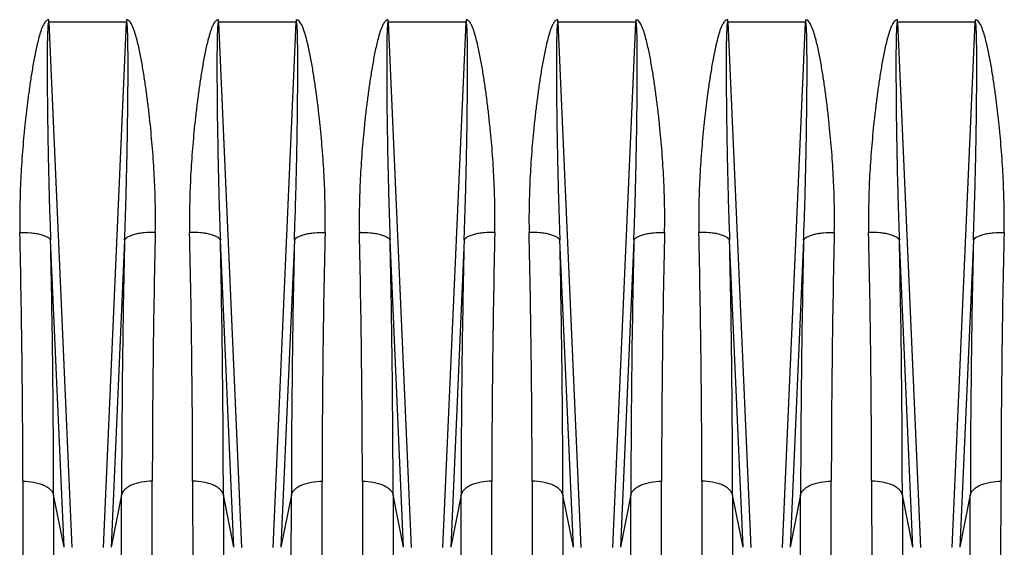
# Model space of a CAD drawing. Extents: x -1509 to 1181, y 8 to 1681.
# Tile 26 of 74: x -640 to -513, y 805 to 874. Entities that reach past the tile are written whole.
import ezdxf

# ---------------------------------------------------------------- set-up
doc = ezdxf.new("R2010")
doc.units = 0
doc.header["$LTSCALE"] = 65.395
doc.layers.get('0').update_dxf_attribs({"linetype": 'CONTINUOUS'})

msp = doc.modelspace()

# ---------------------------------------------------------------- linework, layer by layer
at = {"color": 2, "linetype": 'CONTINUOUS'}
for p, q in [((-636.61, 873.53), (-636.61, 873.83)), ((-626.53, 873.53), (-636.61, 873.53)), ((-626.53, 873.83), (-626.53, 873.53)), ((-614.61, 873.53), (-614.61, 873.83)), ((-604.53, 873.53), (-614.61, 873.53)), ((-604.53, 873.83), (-604.53, 873.53)), ((-592.61, 873.53), (-592.61, 873.83)), ((-582.53, 873.53), (-592.61, 873.53)), ((-582.53, 873.83), (-582.53, 873.53)), ((-570.61, 873.53), (-570.61, 873.83)), ((-560.53, 873.53), (-570.61, 873.53)), ((-560.53, 873.83), (-560.53, 873.53)), ((-548.61, 873.53), (-548.61, 873.83)), ((-538.53, 873.53), (-548.61, 873.53)), ((-538.53, 873.83), (-538.53, 873.53)), ((-526.61, 873.53), (-526.61, 873.83)), ((-516.53, 873.53), (-526.61, 873.53)), ((-516.53, 873.83), (-516.53, 873.53)), ((-639.96, 814.03), (-639.91, 737.13)), ((-623.23, 737.13), (-623.19, 814.03)), ((-617.96, 814.03), (-617.91, 737.13)), ((-601.23, 737.13), (-601.19, 814.03)), ((-595.96, 814.03), (-595.91, 737.13)), ((-579.23, 737.13), (-579.19, 814.03)), ((-573.96, 814.03), (-573.91, 737.13)), ((-557.23, 737.13), (-557.19, 814.03)), ((-551.96, 814.03), (-551.91, 737.13)), ((-535.23, 737.13), (-535.19, 814.03)), ((-529.96, 814.03), (-529.91, 737.13)), ((-513.23, 737.13), (-513.19, 814.03))]:
    msp.add_line(p, q, dxfattribs=at)
at = {"color": 9, "linetype": 'CONTINUOUS'}
for p, q in [((-636.61, 873.53), (-633.63, 805.44)), ((-629.52, 805.44), (-626.53, 873.53)), ((-614.61, 873.53), (-611.63, 805.44)), ((-607.52, 805.44), (-604.53, 873.53)), ((-592.61, 873.53), (-589.63, 805.44)), ((-585.52, 805.44), (-582.53, 873.53)), ((-570.61, 873.53), (-567.63, 805.44)), ((-563.52, 805.44), (-560.53, 873.53)), ((-548.61, 873.53), (-545.63, 805.44)), ((-541.52, 805.44), (-538.53, 873.53)), ((-526.61, 873.53), (-523.63, 805.44)), ((-519.52, 805.44), (-516.53, 873.53)), ((-634.62, 805.46), (-636.37, 845.24)), ((-626.78, 845.24), (-628.52, 805.46)), ((-612.62, 805.46), (-614.37, 845.24)), ((-604.78, 845.24), (-606.52, 805.46)), ((-590.62, 805.46), (-592.37, 845.24)), ((-582.78, 845.24), (-584.52, 805.46)), ((-568.62, 805.46), (-570.37, 845.24)), ((-560.78, 845.24), (-562.52, 805.46)), ((-546.62, 805.46), (-548.37, 845.24)), ((-538.78, 845.24), (-540.52, 805.46)), ((-524.62, 805.46), (-526.37, 845.24)), ((-516.78, 845.24), (-518.52, 805.46)), ((-634.62, 805.46), (-635.98, 812.24)), ((-635.98, 812.24), (-635.93, 733.71)), ((-627.17, 812.24), (-628.52, 805.46)), ((-627.21, 733.71), (-627.17, 812.24)), ((-612.62, 805.46), (-613.98, 812.24)), ((-613.98, 812.24), (-613.93, 733.71)), ((-605.17, 812.24), (-606.52, 805.46)), ((-605.21, 733.71), (-605.17, 812.24)), ((-590.62, 805.46), (-591.98, 812.24)), ((-591.98, 812.24), (-591.93, 733.71)), ((-583.17, 812.24), (-584.52, 805.46)), ((-583.21, 733.71), (-583.17, 812.24)), ((-568.62, 805.46), (-569.98, 812.24)), ((-569.98, 812.24), (-569.93, 733.71)), ((-561.17, 812.24), (-562.52, 805.46)), ((-561.21, 733.71), (-561.17, 812.24)), ((-546.62, 805.46), (-547.98, 812.24)), ((-547.98, 812.24), (-547.93, 733.71)), ((-539.17, 812.24), (-540.52, 805.46)), ((-539.21, 733.71), (-539.17, 812.24)), ((-524.62, 805.46), (-525.98, 812.24)), ((-525.98, 812.24), (-525.93, 733.71)), ((-517.17, 812.24), (-518.52, 805.46)), ((-517.21, 733.71), (-517.17, 812.24))]:
    msp.add_line(p, q, dxfattribs=at)
at = {"color": 2, "linetype": 'CONTINUOUS'}
for centre, radius, start, end in [((-2143.26, 811.94), 1503.3, 0.07953, 1.30838), ((812.58, 812.76), 1435.77, 178.66271, 179.94937), ((-2121.26, 811.94), 1503.3, 0.07953, 1.30838), ((834.58, 812.76), 1435.77, 178.66271, 179.94937), ((-2099.26, 811.94), 1503.3, 0.07953, 1.30838), ((856.58, 812.76), 1435.77, 178.66271, 179.94937), ((-2077.26, 811.94), 1503.3, 0.07953, 1.30838), ((878.58, 812.76), 1435.77, 178.66271, 179.94937), ((-2055.26, 811.94), 1503.3, 0.07953, 1.30838), ((900.58, 812.76), 1435.77, 178.66271, 179.94937), ((-2033.26, 811.94), 1503.3, 0.07953, 1.30838), ((922.58, 812.76), 1435.77, 178.66271, 179.94937)]:
    msp.add_arc(centre, radius, start, end, dxfattribs=at)
at = {"color": 9, "linetype": 'CONTINUOUS'}
for centre, radius, start, end in [((-2209.54, 810.12), 1573.56, 0.07721, 1.27881), ((875.84, 810.96), 1503.01, 178.69298, 179.95099), ((-2116.98, 810.96), 1503, 0.049, 1.30702), ((968.39, 810.12), 1573.56, 178.72119, 179.9228), ((-2165.54, 810.12), 1573.56, 0.07721, 1.27881), ((919.84, 810.96), 1503.01, 178.69298, 179.95099), ((-2072.98, 810.96), 1503, 0.049, 1.30702), ((1012.39, 810.12), 1573.56, 178.72119, 179.9228), ((-2050.98, 810.96), 1503, 0.049, 1.30702), ((1034.39, 810.12), 1573.56, 178.72119, 179.9228), ((-2028.98, 810.96), 1503, 0.049, 1.30702), ((1056.39, 810.12), 1573.56, 178.72119, 179.9228)]:
    msp.add_arc(centre, radius, start, end, dxfattribs=at)
at = {"color": 2, "linetype": 'CONTINUOUS'}
for points, knots in [([(-636.61, 873.83), (-636.69, 873.83), (-636.84, 873.78), (-637.01, 873.63), (-637.14, 873.45), (-637.3, 873.19), (-637.46, 872.85), (-637.67, 872.3), (-637.88, 871.58), (-638.1, 870.72), (-638.29, 869.84), (-638.52, 868.68), (-638.78, 867.22), (-639.05, 865.46), (-639.29, 863.7), (-639.51, 861.95), (-639.77, 859.61), (-640.03, 856.7), (-640.26, 853.2), (-640.37, 849.73), (-640.38, 847.42), (-640.35, 846.27)], [0, 0, 0, 0, 0.00794, 0.01591, 0.023876, 0.031835, 0.04773, 0.063615, 0.09535, 0.127055, 0.15873, 0.190374, 0.253568, 0.316636, 0.379571, 0.442365, 0.505012, 0.629832, 0.753974, 0.877379, 1, 1, 1, 1]), ([(-622.8, 846.27), (-622.77, 847.42), (-622.77, 849.73), (-622.89, 853.2), (-623.11, 856.7), (-623.38, 859.61), (-623.63, 861.95), (-623.85, 863.7), (-624.09, 865.46), (-624.36, 867.22), (-624.62, 868.68), (-624.85, 869.84), (-625.04, 870.72), (-625.26, 871.58), (-625.48, 872.3), (-625.69, 872.85), (-625.85, 873.19), (-626, 873.45), (-626.14, 873.63), (-626.28, 873.75), (-626.42, 873.82), (-626.49, 873.83), (-626.53, 873.83)], [0, 0, 0, 0, 0.122612, 0.246008, 0.37014, 0.49495, 0.557592, 0.620382, 0.683312, 0.746374, 0.809564, 0.841206, 0.872878, 0.90458, 0.936313, 0.952197, 0.968091, 0.976049, 0.984013, 0.991983, 0.995994, 1, 1, 1, 1]), ([(-614.61, 873.83), (-614.69, 873.83), (-614.84, 873.78), (-615.01, 873.63), (-615.14, 873.45), (-615.3, 873.19), (-615.46, 872.85), (-615.67, 872.3), (-615.88, 871.58), (-616.1, 870.72), (-616.29, 869.84), (-616.52, 868.68), (-616.78, 867.22), (-617.05, 865.46), (-617.29, 863.7), (-617.51, 861.95), (-617.77, 859.61), (-618.03, 856.7), (-618.26, 853.2), (-618.37, 849.73), (-618.38, 847.42), (-618.35, 846.27)], [0, 0, 0, 0, 0.00794, 0.01591, 0.023876, 0.031834, 0.047729, 0.063614, 0.095349, 0.127054, 0.158729, 0.190373, 0.253568, 0.316636, 0.379571, 0.442365, 0.505012, 0.629832, 0.753974, 0.877379, 1, 1, 1, 1]), ([(-600.8, 846.27), (-600.77, 847.42), (-600.77, 849.73), (-600.89, 853.2), (-601.11, 856.7), (-601.38, 859.61), (-601.63, 861.95), (-601.85, 863.7), (-602.09, 865.46), (-602.36, 867.22), (-602.62, 868.68), (-602.85, 869.84), (-603.04, 870.72), (-603.26, 871.58), (-603.48, 872.29), (-603.69, 872.86), (-603.92, 873.37), (-604.24, 873.82), (-604.53, 873.83)], [0, 0, 0, 0, 0.122776, 0.246337, 0.370635, 0.495613, 0.558339, 0.621212, 0.684227, 0.747374, 0.810649, 0.842333, 0.874047, 0.905792, 0.937568, 0.953472, 0.969388, 1, 1, 1, 1]), ([(-592.61, 873.83), (-592.69, 873.83), (-592.84, 873.78), (-593.01, 873.63), (-593.14, 873.45), (-593.3, 873.19), (-593.46, 872.85), (-593.67, 872.3), (-593.88, 871.58), (-594.1, 870.72), (-594.29, 869.84), (-594.52, 868.68), (-594.78, 867.22), (-595.05, 865.46), (-595.29, 863.7), (-595.51, 861.95), (-595.77, 859.61), (-596.03, 856.7), (-596.26, 853.2), (-596.37, 849.73), (-596.38, 847.42), (-596.35, 846.27)], [0, 0, 0, 0, 0.00794, 0.01591, 0.023876, 0.031835, 0.04773, 0.063615, 0.09535, 0.127055, 0.15873, 0.190374, 0.253568, 0.316636, 0.379571, 0.442365, 0.505012, 0.629832, 0.753974, 0.877379, 1, 1, 1, 1]), ([(-578.8, 846.27), (-578.77, 847.42), (-578.77, 849.73), (-578.89, 853.2), (-579.11, 856.7), (-579.38, 859.61), (-579.63, 861.95), (-579.85, 863.7), (-580.09, 865.46), (-580.36, 867.22), (-580.62, 868.68), (-580.85, 869.84), (-581.04, 870.72), (-581.26, 871.58), (-581.48, 872.3), (-581.69, 872.85), (-581.85, 873.19), (-582, 873.45), (-582.14, 873.63), (-582.28, 873.75), (-582.42, 873.82), (-582.49, 873.83), (-582.53, 873.83)], [0, 0, 0, 0, 0.122612, 0.246008, 0.37014, 0.49495, 0.557592, 0.620382, 0.683312, 0.746374, 0.809564, 0.841206, 0.872878, 0.90458, 0.936313, 0.952197, 0.968091, 0.976049, 0.984013, 0.991983, 0.995994, 1, 1, 1, 1]), ([(-570.61, 873.83), (-570.69, 873.83), (-570.84, 873.78), (-571.01, 873.63), (-571.14, 873.45), (-571.3, 873.19), (-571.46, 872.85), (-571.67, 872.3), (-571.88, 871.58), (-572.1, 870.72), (-572.29, 869.84), (-572.52, 868.68), (-572.78, 867.22), (-573.05, 865.46), (-573.29, 863.7), (-573.51, 861.95), (-573.77, 859.61), (-574.03, 856.7), (-574.26, 853.2), (-574.37, 849.73), (-574.38, 847.42), (-574.35, 846.27)], [0, 0, 0, 0, 0.00794, 0.01591, 0.023876, 0.031834, 0.047729, 0.063614, 0.095349, 0.127054, 0.158729, 0.190373, 0.253568, 0.316636, 0.379571, 0.442365, 0.505012, 0.629832, 0.753974, 0.877379, 1, 1, 1, 1]), ([(-556.8, 846.27), (-556.77, 847.42), (-556.77, 849.73), (-556.89, 853.2), (-557.11, 856.7), (-557.38, 859.61), (-557.63, 861.95), (-557.85, 863.7), (-558.09, 865.46), (-558.36, 867.22), (-558.62, 868.68), (-558.85, 869.84), (-559.04, 870.72), (-559.26, 871.58), (-559.48, 872.29), (-559.69, 872.86), (-559.92, 873.37), (-560.24, 873.82), (-560.53, 873.83)], [0, 0, 0, 0, 0.122776, 0.246337, 0.370635, 0.495613, 0.558339, 0.621212, 0.684227, 0.747374, 0.810649, 0.842333, 0.874047, 0.905792, 0.937568, 0.953472, 0.969388, 1, 1, 1, 1]), ([(-548.61, 873.83), (-548.69, 873.83), (-548.84, 873.78), (-549.01, 873.63), (-549.14, 873.45), (-549.3, 873.19), (-549.46, 872.85), (-549.67, 872.3), (-549.88, 871.58), (-550.1, 870.72), (-550.29, 869.84), (-550.52, 868.68), (-550.78, 867.22), (-551.05, 865.46), (-551.29, 863.7), (-551.51, 861.95), (-551.77, 859.61), (-552.03, 856.7), (-552.26, 853.2), (-552.37, 849.73), (-552.38, 847.42), (-552.35, 846.27)], [0, 0, 0, 0, 0.00794, 0.01591, 0.023876, 0.031834, 0.047729, 0.063614, 0.095349, 0.127054, 0.158729, 0.190373, 0.253568, 0.316636, 0.379571, 0.442365, 0.505012, 0.629832, 0.753974, 0.877379, 1, 1, 1, 1]), ([(-534.8, 846.27), (-534.77, 847.42), (-534.77, 849.73), (-534.89, 853.2), (-535.11, 856.7), (-535.38, 859.61), (-535.63, 861.95), (-535.85, 863.7), (-536.09, 865.46), (-536.36, 867.22), (-536.62, 868.68), (-536.85, 869.84), (-537.04, 870.72), (-537.26, 871.58), (-537.48, 872.29), (-537.69, 872.86), (-537.92, 873.37), (-538.24, 873.82), (-538.53, 873.83)], [0, 0, 0, 0, 0.122776, 0.246337, 0.370635, 0.495613, 0.558339, 0.621212, 0.684227, 0.747374, 0.810649, 0.842333, 0.874047, 0.905792, 0.937568, 0.953472, 0.969388, 1, 1, 1, 1]), ([(-526.61, 873.83), (-526.69, 873.83), (-526.84, 873.78), (-527.01, 873.63), (-527.14, 873.45), (-527.3, 873.19), (-527.46, 872.85), (-527.67, 872.3), (-527.88, 871.58), (-528.1, 870.72), (-528.29, 869.84), (-528.52, 868.68), (-528.78, 867.22), (-529.05, 865.46), (-529.29, 863.7), (-529.51, 861.95), (-529.77, 859.61), (-530.03, 856.7), (-530.26, 853.2), (-530.37, 849.73), (-530.38, 847.42), (-530.35, 846.27)], [0, 0, 0, 0, 0.00794, 0.01591, 0.023876, 0.031834, 0.047729, 0.063614, 0.095349, 0.127054, 0.158729, 0.190373, 0.253568, 0.316636, 0.379571, 0.442365, 0.505012, 0.629832, 0.753974, 0.877379, 1, 1, 1, 1]), ([(-512.8, 846.27), (-512.77, 847.42), (-512.77, 849.73), (-512.89, 853.2), (-513.11, 856.7), (-513.38, 859.61), (-513.63, 861.95), (-513.85, 863.7), (-514.09, 865.46), (-514.36, 867.22), (-514.62, 868.68), (-514.85, 869.84), (-515.04, 870.72), (-515.26, 871.58), (-515.48, 872.29), (-515.69, 872.86), (-515.92, 873.37), (-516.24, 873.82), (-516.53, 873.83)], [0, 0, 0, 0, 0.122776, 0.246337, 0.370635, 0.495613, 0.558339, 0.621212, 0.684227, 0.747374, 0.810649, 0.842333, 0.874047, 0.905792, 0.937568, 0.953472, 0.969388, 1, 1, 1, 1])]:
    msp.add_open_spline(points, degree=3, knots=knots, dxfattribs=at)
at = {"color": 9, "linetype": 'CONTINUOUS'}
for points, knots in [([(-636.61, 873.53), (-636.62, 873.53), (-636.65, 873.5), (-636.66, 873.45), (-636.68, 873.37), (-636.7, 873.25), (-636.71, 873.09), (-636.73, 872.89), (-636.74, 872.68), (-636.75, 872.4), (-636.77, 872.04), (-636.78, 871.6), (-636.79, 871.16), (-636.8, 870.72), (-636.8, 870.13), (-636.81, 869.39), (-636.81, 868.5), (-636.81, 867.6), (-636.81, 866.41), (-636.8, 864.92), (-636.79, 863.13), (-636.77, 861.34), (-636.74, 859.54), (-636.71, 857.75), (-636.67, 855.36), (-636.6, 852.38), (-636.5, 848.81), (-636.41, 846.43), (-636.37, 845.24)], [0, 0, 0, 0, 0.001153, 0.003305, 0.006102, 0.009279, 0.016133, 0.023349, 0.030754, 0.038278, 0.053532, 0.068955, 0.084481, 0.100074, 0.115717, 0.147102, 0.178577, 0.210108, 0.241679, 0.304896, 0.368168, 0.431466, 0.494769, 0.558063, 0.621337, 0.747785, 0.874036, 1, 1, 1, 1]), ([(-626.78, 845.24), (-626.73, 846.43), (-626.65, 848.81), (-626.54, 852.38), (-626.48, 855.36), (-626.43, 857.75), (-626.4, 859.54), (-626.38, 861.34), (-626.36, 863.13), (-626.34, 864.92), (-626.33, 866.41), (-626.33, 867.6), (-626.33, 868.5), (-626.34, 869.39), (-626.34, 870.13), (-626.35, 870.72), (-626.36, 871.16), (-626.36, 871.6), (-626.38, 872.04), (-626.39, 872.4), (-626.4, 872.68), (-626.42, 872.89), (-626.43, 873.09), (-626.45, 873.25), (-626.46, 873.37), (-626.48, 873.45), (-626.5, 873.5), (-626.52, 873.53), (-626.53, 873.53)], [0, 0, 0, 0, 0.125964, 0.252215, 0.378662, 0.441936, 0.50523, 0.568533, 0.63183, 0.695103, 0.758319, 0.78989, 0.821422, 0.852896, 0.884281, 0.899924, 0.915518, 0.931043, 0.946466, 0.96172, 0.969244, 0.976649, 0.983866, 0.99072, 0.993897, 0.996695, 0.998847, 1, 1, 1, 1]), ([(-614.61, 873.53), (-614.62, 873.53), (-614.65, 873.5), (-614.66, 873.45), (-614.68, 873.37), (-614.7, 873.25), (-614.71, 873.09), (-614.73, 872.89), (-614.74, 872.68), (-614.75, 872.4), (-614.77, 872.04), (-614.78, 871.6), (-614.79, 871.16), (-614.8, 870.72), (-614.8, 870.13), (-614.81, 869.39), (-614.81, 868.5), (-614.81, 867.6), (-614.81, 866.41), (-614.8, 864.92), (-614.79, 863.13), (-614.77, 861.34), (-614.74, 859.54), (-614.71, 857.75), (-614.67, 855.36), (-614.6, 852.38), (-614.5, 848.81), (-614.41, 846.43), (-614.37, 845.24)], [0, 0, 0, 0, 0.001153, 0.003306, 0.006103, 0.009281, 0.016135, 0.023351, 0.030757, 0.038281, 0.053535, 0.068958, 0.084483, 0.100077, 0.11572, 0.147105, 0.178579, 0.210111, 0.241682, 0.304898, 0.368171, 0.431468, 0.494771, 0.558065, 0.621338, 0.747786, 0.874036, 1, 1, 1, 1]), ([(-604.78, 845.24), (-604.73, 846.43), (-604.65, 848.81), (-604.54, 852.38), (-604.48, 855.36), (-604.43, 857.75), (-604.4, 859.54), (-604.38, 861.34), (-604.36, 863.13), (-604.34, 864.92), (-604.33, 866.41), (-604.33, 867.6), (-604.33, 868.5), (-604.34, 869.39), (-604.34, 870.13), (-604.35, 870.72), (-604.36, 871.16), (-604.36, 871.6), (-604.38, 872.04), (-604.39, 872.4), (-604.4, 872.68), (-604.42, 872.89), (-604.43, 873.09), (-604.45, 873.25), (-604.46, 873.37), (-604.48, 873.45), (-604.5, 873.5), (-604.52, 873.53), (-604.53, 873.53)], [0, 0, 0, 0, 0.125964, 0.252214, 0.378662, 0.441936, 0.505229, 0.568532, 0.63183, 0.695103, 0.758319, 0.78989, 0.821422, 0.852896, 0.884281, 0.899924, 0.915518, 0.931043, 0.946466, 0.961721, 0.969245, 0.97665, 0.983866, 0.99072, 0.993897, 0.996695, 0.998847, 1, 1, 1, 1]), ([(-592.61, 873.53), (-592.62, 873.53), (-592.65, 873.5), (-592.66, 873.45), (-592.68, 873.37), (-592.7, 873.25), (-592.71, 873.09), (-592.73, 872.89), (-592.74, 872.68), (-592.75, 872.4), (-592.77, 872.04), (-592.78, 871.6), (-592.79, 871.16), (-592.8, 870.72), (-592.8, 870.13), (-592.81, 869.39), (-592.81, 868.5), (-592.81, 867.6), (-592.81, 866.41), (-592.8, 864.92), (-592.79, 863.13), (-592.77, 861.34), (-592.74, 859.54), (-592.71, 857.75), (-592.67, 855.36), (-592.6, 852.38), (-592.5, 848.81), (-592.41, 846.43), (-592.37, 845.24)], [0, 0, 0, 0, 0.001153, 0.003305, 0.006102, 0.009279, 0.016133, 0.023349, 0.030754, 0.038278, 0.053532, 0.068955, 0.084481, 0.100074, 0.115717, 0.147102, 0.178577, 0.210108, 0.241679, 0.304896, 0.368168, 0.431466, 0.494769, 0.558063, 0.621337, 0.747785, 0.874036, 1, 1, 1, 1]), ([(-582.78, 845.24), (-582.73, 846.43), (-582.65, 848.81), (-582.54, 852.38), (-582.48, 855.36), (-582.43, 857.75), (-582.4, 859.54), (-582.38, 861.34), (-582.36, 863.13), (-582.34, 864.92), (-582.33, 866.41), (-582.33, 867.6), (-582.33, 868.5), (-582.34, 869.39), (-582.34, 870.13), (-582.35, 870.72), (-582.36, 871.16), (-582.36, 871.6), (-582.38, 872.04), (-582.39, 872.4), (-582.4, 872.68), (-582.42, 872.89), (-582.43, 873.09), (-582.45, 873.25), (-582.46, 873.37), (-582.48, 873.45), (-582.5, 873.5), (-582.52, 873.53), (-582.53, 873.53)], [0, 0, 0, 0, 0.125964, 0.252215, 0.378662, 0.441936, 0.50523, 0.568533, 0.63183, 0.695103, 0.758319, 0.78989, 0.821422, 0.852896, 0.884281, 0.899924, 0.915518, 0.931043, 0.946466, 0.96172, 0.969244, 0.976649, 0.983866, 0.99072, 0.993897, 0.996695, 0.998847, 1, 1, 1, 1]), ([(-570.61, 873.53), (-570.62, 873.53), (-570.65, 873.5), (-570.66, 873.45), (-570.68, 873.37), (-570.7, 873.25), (-570.71, 873.09), (-570.73, 872.89), (-570.74, 872.68), (-570.75, 872.4), (-570.77, 872.04), (-570.78, 871.6), (-570.79, 871.16), (-570.8, 870.72), (-570.8, 870.13), (-570.81, 869.39), (-570.81, 868.5), (-570.81, 867.6), (-570.81, 866.41), (-570.8, 864.92), (-570.79, 863.13), (-570.77, 861.34), (-570.74, 859.54), (-570.71, 857.75), (-570.67, 855.36), (-570.6, 852.38), (-570.5, 848.81), (-570.41, 846.43), (-570.37, 845.24)], [0, 0, 0, 0, 0.001153, 0.003306, 0.006103, 0.009281, 0.016135, 0.023351, 0.030757, 0.038281, 0.053535, 0.068958, 0.084483, 0.100077, 0.11572, 0.147105, 0.178579, 0.210111, 0.241682, 0.304898, 0.368171, 0.431468, 0.494771, 0.558065, 0.621338, 0.747786, 0.874036, 1, 1, 1, 1]), ([(-560.78, 845.24), (-560.73, 846.43), (-560.65, 848.81), (-560.54, 852.38), (-560.48, 855.36), (-560.43, 857.75), (-560.4, 859.54), (-560.38, 861.34), (-560.36, 863.13), (-560.34, 864.92), (-560.33, 866.41), (-560.33, 867.6), (-560.33, 868.5), (-560.34, 869.39), (-560.34, 870.13), (-560.35, 870.72), (-560.36, 871.16), (-560.36, 871.6), (-560.38, 872.04), (-560.39, 872.4), (-560.4, 872.68), (-560.42, 872.89), (-560.43, 873.09), (-560.45, 873.25), (-560.46, 873.37), (-560.48, 873.45), (-560.5, 873.5), (-560.52, 873.53), (-560.53, 873.53)], [0, 0, 0, 0, 0.125964, 0.252214, 0.378662, 0.441936, 0.505229, 0.568532, 0.63183, 0.695103, 0.758319, 0.78989, 0.821422, 0.852896, 0.884281, 0.899924, 0.915518, 0.931043, 0.946466, 0.961721, 0.969245, 0.97665, 0.983866, 0.99072, 0.993897, 0.996695, 0.998847, 1, 1, 1, 1]), ([(-548.61, 873.53), (-548.62, 873.53), (-548.65, 873.5), (-548.66, 873.45), (-548.68, 873.37), (-548.7, 873.25), (-548.71, 873.09), (-548.73, 872.89), (-548.74, 872.68), (-548.75, 872.4), (-548.77, 872.04), (-548.78, 871.6), (-548.79, 871.16), (-548.8, 870.72), (-548.8, 870.13), (-548.81, 869.39), (-548.81, 868.5), (-548.81, 867.6), (-548.81, 866.41), (-548.8, 864.92), (-548.79, 863.13), (-548.77, 861.34), (-548.74, 859.54), (-548.71, 857.75), (-548.67, 855.36), (-548.6, 852.38), (-548.5, 848.81), (-548.41, 846.43), (-548.37, 845.24)], [0, 0, 0, 0, 0.001153, 0.003306, 0.006103, 0.009281, 0.016135, 0.023351, 0.030757, 0.038281, 0.053535, 0.068958, 0.084483, 0.100077, 0.11572, 0.147105, 0.178579, 0.210111, 0.241682, 0.304898, 0.368171, 0.431468, 0.494771, 0.558065, 0.621338, 0.747786, 0.874036, 1, 1, 1, 1]), ([(-538.78, 845.24), (-538.73, 846.43), (-538.65, 848.81), (-538.54, 852.38), (-538.48, 855.36), (-538.43, 857.75), (-538.4, 859.54), (-538.38, 861.34), (-538.36, 863.13), (-538.34, 864.92), (-538.33, 866.41), (-538.33, 867.6), (-538.33, 868.5), (-538.34, 869.39), (-538.34, 870.13), (-538.35, 870.72), (-538.36, 871.16), (-538.36, 871.6), (-538.38, 872.04), (-538.39, 872.4), (-538.4, 872.68), (-538.42, 872.89), (-538.43, 873.09), (-538.45, 873.25), (-538.46, 873.37), (-538.48, 873.45), (-538.5, 873.5), (-538.52, 873.53), (-538.53, 873.53)], [0, 0, 0, 0, 0.125964, 0.252214, 0.378662, 0.441936, 0.505229, 0.568532, 0.63183, 0.695103, 0.758319, 0.78989, 0.821422, 0.852896, 0.884281, 0.899924, 0.915518, 0.931043, 0.946466, 0.961721, 0.969245, 0.97665, 0.983866, 0.99072, 0.993897, 0.996695, 0.998847, 1, 1, 1, 1]), ([(-526.61, 873.53), (-526.62, 873.53), (-526.65, 873.5), (-526.66, 873.45), (-526.68, 873.37), (-526.7, 873.25), (-526.71, 873.09), (-526.73, 872.89), (-526.74, 872.68), (-526.75, 872.4), (-526.77, 872.04), (-526.78, 871.6), (-526.79, 871.16), (-526.8, 870.72), (-526.8, 870.13), (-526.81, 869.39), (-526.81, 868.5), (-526.81, 867.6), (-526.81, 866.41), (-526.8, 864.92), (-526.79, 863.13), (-526.77, 861.34), (-526.74, 859.54), (-526.71, 857.75), (-526.67, 855.36), (-526.6, 852.38), (-526.5, 848.81), (-526.41, 846.43), (-526.37, 845.24)], [0, 0, 0, 0, 0.001153, 0.003306, 0.006103, 0.009281, 0.016135, 0.023351, 0.030757, 0.038281, 0.053535, 0.068958, 0.084483, 0.100077, 0.11572, 0.147105, 0.178579, 0.210111, 0.241682, 0.304898, 0.368171, 0.431468, 0.494771, 0.558065, 0.621338, 0.747786, 0.874036, 1, 1, 1, 1]), ([(-516.78, 845.24), (-516.73, 846.43), (-516.65, 848.81), (-516.54, 852.38), (-516.48, 855.36), (-516.43, 857.75), (-516.4, 859.54), (-516.38, 861.34), (-516.36, 863.13), (-516.34, 864.92), (-516.33, 866.41), (-516.33, 867.6), (-516.33, 868.5), (-516.34, 869.39), (-516.34, 870.13), (-516.35, 870.72), (-516.36, 871.16), (-516.36, 871.6), (-516.38, 872.04), (-516.39, 872.4), (-516.4, 872.68), (-516.42, 872.89), (-516.43, 873.09), (-516.45, 873.25), (-516.46, 873.37), (-516.48, 873.45), (-516.5, 873.5), (-516.52, 873.53), (-516.53, 873.53)], [0, 0, 0, 0, 0.125964, 0.252214, 0.378662, 0.441936, 0.505229, 0.568532, 0.63183, 0.695103, 0.758319, 0.78989, 0.821422, 0.852896, 0.884281, 0.899924, 0.915518, 0.931043, 0.946466, 0.961721, 0.969245, 0.97665, 0.983866, 0.99072, 0.993897, 0.996695, 0.998847, 1, 1, 1, 1]), ([(-640.35, 846.27), (-639.88, 846.27), (-639.19, 846.25), (-638.29, 846.14), (-637.68, 846.02), (-637.17, 845.86), (-636.77, 845.68), (-636.5, 845.48), (-636.39, 845.32), (-636.37, 845.24)], [0, 0, 0, 0, 0.328266, 0.489383, 0.637271, 0.764297, 0.866623, 0.943386, 1, 1, 1, 1]), ([(-622.8, 846.27), (-623.26, 846.27), (-623.95, 846.25), (-624.85, 846.14), (-625.46, 846.02), (-625.97, 845.86), (-626.37, 845.68), (-626.64, 845.48), (-626.75, 845.32), (-626.78, 845.24)], [0, 0, 0, 0, 0.327389, 0.488351, 0.636288, 0.763533, 0.86615, 0.943183, 1, 1, 1, 1]), ([(-614.37, 845.24), (-614.39, 845.32), (-614.5, 845.48), (-614.78, 845.68), (-615.17, 845.86), (-615.69, 846.02), (-616.29, 846.14), (-617.19, 846.25), (-617.88, 846.27), (-618.35, 846.27)], [0, 0, 0, 0, 0.056817, 0.13385, 0.236467, 0.363712, 0.511649, 0.672611, 1, 1, 1, 1]), ([(-604.78, 845.24), (-604.75, 845.32), (-604.64, 845.48), (-604.37, 845.68), (-603.97, 845.86), (-603.46, 846.02), (-602.85, 846.14), (-601.95, 846.25), (-601.26, 846.27), (-600.8, 846.27)], [0, 0, 0, 0, 0.056816, 0.13385, 0.236466, 0.363711, 0.511648, 0.672611, 1, 1, 1, 1]), ([(-596.35, 846.27), (-595.88, 846.27), (-595.19, 846.25), (-594.29, 846.14), (-593.68, 846.02), (-593.17, 845.86), (-592.77, 845.68), (-592.5, 845.48), (-592.39, 845.32), (-592.37, 845.24)], [0, 0, 0, 0, 0.328266, 0.489383, 0.637271, 0.764297, 0.866623, 0.943386, 1, 1, 1, 1]), ([(-578.8, 846.27), (-579.26, 846.27), (-579.95, 846.25), (-580.85, 846.14), (-581.46, 846.02), (-581.97, 845.86), (-582.37, 845.68), (-582.64, 845.48), (-582.75, 845.32), (-582.78, 845.24)], [0, 0, 0, 0, 0.327389, 0.488351, 0.636288, 0.763533, 0.86615, 0.943183, 1, 1, 1, 1]), ([(-570.37, 845.24), (-570.39, 845.32), (-570.5, 845.48), (-570.78, 845.68), (-571.17, 845.86), (-571.69, 846.02), (-572.29, 846.14), (-573.19, 846.25), (-573.88, 846.27), (-574.35, 846.27)], [0, 0, 0, 0, 0.056817, 0.13385, 0.236467, 0.363712, 0.511649, 0.672611, 1, 1, 1, 1]), ([(-560.78, 845.24), (-560.75, 845.32), (-560.64, 845.48), (-560.37, 845.68), (-559.97, 845.86), (-559.46, 846.02), (-558.85, 846.14), (-557.95, 846.25), (-557.26, 846.27), (-556.8, 846.27)], [0, 0, 0, 0, 0.056816, 0.13385, 0.236466, 0.363711, 0.511648, 0.672611, 1, 1, 1, 1]), ([(-548.37, 845.24), (-548.39, 845.32), (-548.5, 845.48), (-548.78, 845.68), (-549.17, 845.86), (-549.69, 846.02), (-550.29, 846.14), (-551.19, 846.25), (-551.88, 846.27), (-552.35, 846.27)], [0, 0, 0, 0, 0.056817, 0.13385, 0.236467, 0.363712, 0.511649, 0.672611, 1, 1, 1, 1]), ([(-538.78, 845.24), (-538.75, 845.32), (-538.64, 845.48), (-538.37, 845.68), (-537.97, 845.86), (-537.46, 846.02), (-536.85, 846.14), (-535.95, 846.25), (-535.26, 846.27), (-534.8, 846.27)], [0, 0, 0, 0, 0.056816, 0.13385, 0.236466, 0.363711, 0.511648, 0.672611, 1, 1, 1, 1]), ([(-526.37, 845.24), (-526.39, 845.32), (-526.5, 845.48), (-526.78, 845.68), (-527.17, 845.86), (-527.69, 846.02), (-528.29, 846.14), (-529.19, 846.25), (-529.88, 846.27), (-530.35, 846.27)], [0, 0, 0, 0, 0.056817, 0.13385, 0.236467, 0.363712, 0.511649, 0.672611, 1, 1, 1, 1]), ([(-516.78, 845.24), (-516.75, 845.32), (-516.64, 845.48), (-516.37, 845.68), (-515.97, 845.86), (-515.46, 846.02), (-514.85, 846.14), (-513.95, 846.25), (-513.26, 846.27), (-512.8, 846.27)], [0, 0, 0, 0, 0.056816, 0.13385, 0.236466, 0.363711, 0.511648, 0.672611, 1, 1, 1, 1]), ([(-639.96, 814.03), (-639.49, 814.03), (-638.79, 813.97), (-637.9, 813.76), (-637.29, 813.54), (-636.77, 813.26), (-636.37, 812.95), (-636.1, 812.61), (-636, 812.36), (-635.98, 812.24)], [0, 0, 0, 0, 0.301509, 0.452238, 0.593998, 0.720969, 0.83043, 0.922109, 1, 1, 1, 1]), ([(-623.19, 814.03), (-623.65, 814.03), (-624.35, 813.97), (-625.25, 813.76), (-625.86, 813.54), (-626.37, 813.26), (-626.77, 812.95), (-627.05, 812.61), (-627.14, 812.36), (-627.17, 812.24)], [0, 0, 0, 0, 0.301608, 0.452356, 0.594114, 0.721065, 0.830495, 0.922141, 1, 1, 1, 1]), ([(-613.98, 812.24), (-614, 812.36), (-614.1, 812.61), (-614.37, 812.95), (-614.77, 813.26), (-615.29, 813.54), (-615.9, 813.76), (-616.79, 813.97), (-617.49, 814.03), (-617.96, 814.03)], [0, 0, 0, 0, 0.077859, 0.169505, 0.278935, 0.405886, 0.547644, 0.698392, 1, 1, 1, 1]), ([(-605.17, 812.24), (-605.14, 812.36), (-605.05, 812.61), (-604.77, 812.95), (-604.37, 813.26), (-603.86, 813.54), (-603.25, 813.76), (-602.35, 813.97), (-601.65, 814.03), (-601.19, 814.03)], [0, 0, 0, 0, 0.077891, 0.16957, 0.279031, 0.406002, 0.547762, 0.698491, 1, 1, 1, 1]), ([(-595.96, 814.03), (-595.49, 814.03), (-594.79, 813.97), (-593.9, 813.76), (-593.29, 813.54), (-592.77, 813.26), (-592.37, 812.95), (-592.1, 812.61), (-592, 812.36), (-591.98, 812.24)], [0, 0, 0, 0, 0.301509, 0.452238, 0.593998, 0.720969, 0.83043, 0.922109, 1, 1, 1, 1]), ([(-579.19, 814.03), (-579.65, 814.03), (-580.35, 813.97), (-581.25, 813.76), (-581.86, 813.54), (-582.37, 813.26), (-582.77, 812.95), (-583.05, 812.61), (-583.14, 812.36), (-583.17, 812.24)], [0, 0, 0, 0, 0.301608, 0.452356, 0.594114, 0.721065, 0.830495, 0.922141, 1, 1, 1, 1]), ([(-569.98, 812.24), (-570, 812.36), (-570.1, 812.61), (-570.37, 812.95), (-570.77, 813.26), (-571.29, 813.54), (-571.9, 813.76), (-572.79, 813.97), (-573.49, 814.03), (-573.96, 814.03)], [0, 0, 0, 0, 0.077859, 0.169505, 0.278935, 0.405886, 0.547644, 0.698392, 1, 1, 1, 1]), ([(-561.17, 812.24), (-561.14, 812.36), (-561.05, 812.61), (-560.77, 812.95), (-560.37, 813.26), (-559.86, 813.54), (-559.25, 813.76), (-558.35, 813.97), (-557.65, 814.03), (-557.19, 814.03)], [0, 0, 0, 0, 0.077891, 0.16957, 0.279031, 0.406002, 0.547762, 0.698491, 1, 1, 1, 1]), ([(-547.98, 812.24), (-548, 812.36), (-548.1, 812.61), (-548.37, 812.95), (-548.77, 813.26), (-549.29, 813.54), (-549.9, 813.76), (-550.79, 813.97), (-551.49, 814.03), (-551.96, 814.03)], [0, 0, 0, 0, 0.077859, 0.169505, 0.278935, 0.405886, 0.547644, 0.698392, 1, 1, 1, 1]), ([(-539.17, 812.24), (-539.14, 812.36), (-539.05, 812.61), (-538.77, 812.95), (-538.37, 813.26), (-537.86, 813.54), (-537.25, 813.76), (-536.35, 813.97), (-535.65, 814.03), (-535.19, 814.03)], [0, 0, 0, 0, 0.077891, 0.16957, 0.279031, 0.406002, 0.547762, 0.698491, 1, 1, 1, 1]), ([(-525.98, 812.24), (-526, 812.36), (-526.1, 812.61), (-526.37, 812.95), (-526.77, 813.26), (-527.29, 813.54), (-527.9, 813.76), (-528.79, 813.97), (-529.49, 814.03), (-529.96, 814.03)], [0, 0, 0, 0, 0.077859, 0.169505, 0.278935, 0.405886, 0.547644, 0.698392, 1, 1, 1, 1]), ([(-517.17, 812.24), (-517.14, 812.36), (-517.05, 812.61), (-516.77, 812.95), (-516.37, 813.26), (-515.86, 813.54), (-515.25, 813.76), (-514.35, 813.97), (-513.65, 814.03), (-513.19, 814.03)], [0, 0, 0, 0, 0.077891, 0.16957, 0.279031, 0.406002, 0.547762, 0.698491, 1, 1, 1, 1])]:
    msp.add_open_spline(points, degree=3, knots=knots, dxfattribs=at)

doc.saveas('drawing.dxf')
